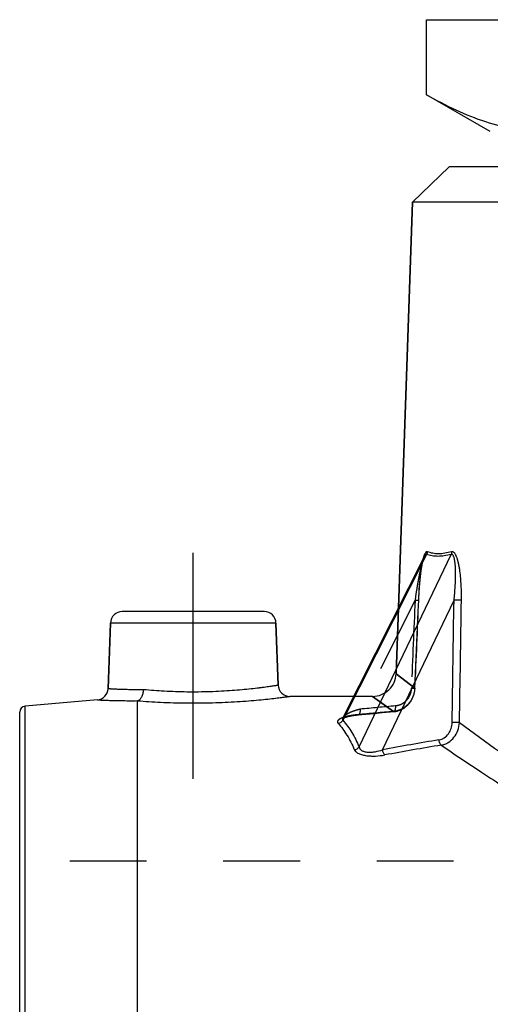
# Model space of a CAD drawing. Header units: millimetres. Extents: x 420 to 580, y 429 to 572.
# Tile 2 of 22: x 425 to 465, y 483 to 566. Entities that reach past the tile are written whole.
import ezdxf

# ---------------------------------------------------------------- set-up
doc = ezdxf.new("R2010")
doc.units = ezdxf.units.MM
doc.header["$LTSCALE"] = 65.185185
doc.linetypes.add('CENTER', pattern=[0.6, 0.375, -0.075, 0.075, -0.075])
doc.linetypes.add('HIDDEN', pattern=[0.2, 0.1, -0.1])
for name, color, linetype in [('FASEN', 7, 'CONTINUOUS'), ('FLAECHEN', 7, 'CONTINUOUS'), ('KONST.EL_MIT_GEO', 7, 'CONTINUOUS')]:
    doc.layers.add(name, color=color, linetype=linetype)

msp = doc.modelspace()

# ---------------------------------------------------------------- linework, layer by layer
at = {"layer": 'FASEN', "color": 7, "linetype": 'Continuous'}
for p, q in [((461.5, 553.75), (458.395, 550.752)), ((538.5, 553.75), (461.5, 553.75)), ((541.605, 550.752), (458.395, 550.752))]:
    msp.add_line(p, q, dxfattribs=at)
at = {"layer": 'FLAECHEN', "color": 7, "linetype": 'Continuous'}
for p, q in [((458.395, 550.752), (457.191, 516.268)), ((432.522, 509.415), (432.716, 514.985)), ((446.968, 509.715), (446.784, 514.985)), ((453.397, 508.75), (447.967, 508.75)), ((431.61, 508.453), (425.456, 507.915))]:
    msp.add_line(p, q, dxfattribs=at)
at = {"layer": 'FLAECHEN', "color": 2, "linetype": 'CENTER'}
msp.add_line((439.75, 501.75), (439.75, 520.95), dxfattribs=at)
at = {"layer": 'FLAECHEN', "color": 8, "linetype": 'HIDDEN'}
for p, q in [((457.191, 516.268), (456.996, 510.68)), ((454.997, 508.75), (453.397, 508.75)), ((474.9, 494.75), (425, 494.75))]:
    msp.add_line(p, q, dxfattribs=at)
at = {"layer": 'KONST.EL_MIT_GEO', "color": 7, "linetype": 'Continuous'}
for p, q in [((459.585, 559.876), (459.585, 566.25)), ((459.585, 566.25), (540.415, 566.25)), ((465, 556.75), (459.585, 559.876)), ((457.191, 516.268), (458.395, 550.752)), ((459.589, 520.82), (452.472, 506.716)), ((459.403, 520.652), (452.477, 506.926)), ((453.848, 504.455), (461.668, 520.82)), ((459.404, 520.654), (459.404, 520.654)), ((455.841, 504.213), (461.915, 516.924)), ((445.784, 515.95), (433.716, 515.95)), ((432.716, 514.985), (432.522, 509.415)), ((446.784, 514.985), (432.716, 514.985)), ((446.784, 514.985), (446.968, 509.715)), ((425.456, 470.076), (425.456, 507.915)), ((435, 470.078), (435, 508.379)), ((425, 449.75), (425, 507.417))]:
    msp.add_line(p, q, dxfattribs=at)
at = {"layer": 'KONST.EL_MIT_GEO', "color": 8, "linetype": 'HIDDEN'}
for p, q in [((459.308, 520.383), (459.316, 520.411)), ((459.314, 520.406), (459.322, 520.434)), ((459.321, 520.429), (459.329, 520.456)), ((459.328, 520.452), (459.336, 520.477)), ((459.335, 520.473), (459.342, 520.497)), ((459.341, 520.494), (459.349, 520.517)), ((459.348, 520.513), (459.356, 520.536)), ((459.354, 520.532), (459.362, 520.553)), ((459.361, 520.55), (459.368, 520.57)), ((459.367, 520.567), (459.374, 520.586)), ((459.373, 520.583), (459.38, 520.6)), ((459.379, 520.597), (459.386, 520.614)), ((459.384, 520.611), (459.391, 520.626)), ((459.39, 520.623), (459.396, 520.637)), ((459.395, 520.635), (459.401, 520.647)), ((459.4, 520.645), (459.404, 520.654)), ((459.404, 520.654), (459.404, 520.654)), ((459.134, 519.511), (459.147, 519.593)), ((459.146, 519.588), (459.159, 519.668)), ((459.158, 519.663), (459.171, 519.741)), ((459.17, 519.736), (459.183, 519.813)), ((459.182, 519.808), (459.195, 519.877)), ((459.189, 519.848), (459.202, 519.917)), ((459.201, 519.912), (459.214, 519.979)), ((459.208, 519.951), (459.22, 520.012)), ((459.215, 519.984), (459.227, 520.044)), ((459.221, 520.017), (459.234, 520.075)), ((459.228, 520.049), (459.24, 520.107)), ((459.235, 520.081), (459.247, 520.137)), ((459.241, 520.112), (459.254, 520.167)), ((459.248, 520.142), (459.255, 520.172)), ((459.254, 520.167), (459.261, 520.201)), ((459.26, 520.196), (459.268, 520.23)), ((459.267, 520.225), (459.275, 520.258)), ((459.274, 520.253), (459.282, 520.285)), ((459.281, 520.28), (459.289, 520.312)), ((459.287, 520.307), (459.295, 520.338)), ((459.294, 520.333), (459.302, 520.363)), ((459.301, 520.358), (459.309, 520.387)), ((459.034, 518.7), (459.045, 518.805)), ((459.045, 518.803), (459.056, 518.905)), ((459.056, 518.902), (459.067, 519.001)), ((459.067, 518.998), (459.078, 519.094)), ((459.078, 519.09), (459.089, 519.184)), ((459.089, 519.18), (459.101, 519.27)), ((459.1, 519.266), (459.112, 519.355)), ((459.111, 519.35), (459.123, 519.436)), ((459.123, 519.432), (459.135, 519.516)), ((458.965, 517.887), (458.979, 518.075)), ((458.979, 518.073), (458.993, 518.255)), ((458.993, 518.253), (459.003, 518.371)), ((459.003, 518.37), (459.014, 518.485)), ((459.013, 518.483), (459.024, 518.595)), ((459.024, 518.593), (459.035, 518.702)), ((458.595, 509.433), (458.918, 517.096)), ((458.918, 517.096), (458.929, 517.3)), ((458.929, 517.299), (458.94, 517.501)), ((458.94, 517.499), (458.952, 517.697)), ((458.952, 517.696), (458.965, 517.889)), ((458.602, 516.924), (453.928, 507.661)), ((456.996, 510.68), (457.191, 516.268)), ((458.891, 516.924), (458.891, 516.921)), ((458.576, 509.436), (456.996, 510.68)), ((456.996, 510.68), (458.576, 509.436)), ((456.765, 507.467), (454.997, 508.75)), ((454.997, 508.75), (456.765, 507.467)), ((458.548, 509.065), (458.561, 509.132)), ((458.561, 509.132), (458.573, 509.199)), ((452.796, 507.012), (452.828, 507.021)), ((452.827, 507.021), (452.86, 507.029)), ((452.86, 507.029), (452.894, 507.038)), ((453.575, 507.158), (453.633, 507.164)), ((453.783, 507.196), (453.737, 507.191)), ((453.754, 507.177), (454.439, 507.243)), ((454.439, 507.243), (455.124, 507.307)), ((455.124, 507.307), (455.81, 507.369)), ((452.436, 506.867), (452.436, 506.867)), ((452.442, 506.873), (452.439, 506.87)), ((452.455, 506.89), (452.455, 506.889)), ((452.461, 506.898), (452.46, 506.897)), ((452.462, 506.885), (452.472, 506.89)), ((452.471, 506.89), (452.483, 506.896)), ((452.482, 506.896), (452.494, 506.902)), ((452.494, 506.902), (452.508, 506.909)), ((452.507, 506.908), (452.522, 506.916)), ((452.521, 506.915), (452.538, 506.923)), ((452.537, 506.923), (452.555, 506.93)), ((452.554, 506.93), (452.574, 506.938)), ((452.573, 506.938), (452.593, 506.946)), ((452.593, 506.946), (452.614, 506.954)), ((452.614, 506.954), (452.637, 506.962)), ((452.636, 506.962), (452.66, 506.97)), ((452.659, 506.97), (452.685, 506.979)), ((452.684, 506.978), (452.711, 506.987)), ((452.71, 506.987), (452.738, 506.995)), ((452.737, 506.995), (452.767, 507.004)), ((452.766, 507.004), (452.797, 507.012))]:
    msp.add_line(p, q, dxfattribs=at)
for points in [[(457.146, 507.52), (457.207, 507.538), (457.267, 507.559), (457.327, 507.582), (457.386, 507.606), (457.445, 507.633), (457.502, 507.662), (457.559, 507.693), (457.615, 507.726), (457.67, 507.761), (457.724, 507.798), (457.777, 507.837), (457.828, 507.878), (457.879, 507.92), (457.928, 507.964), (457.976, 508.01), (458.022, 508.058), (458.067, 508.107), (458.11, 508.158), (458.152, 508.211), (458.192, 508.265), (458.231, 508.32), (458.268, 508.376), (458.303, 508.434), (458.336, 508.493), (458.367, 508.553), (458.397, 508.614), (458.425, 508.677), (458.45, 508.74), (458.474, 508.803), (458.495, 508.868), (458.515, 508.933), (458.533, 508.999), (458.548, 509.065)], [(458.573, 509.199), (458.582, 509.266), (458.589, 509.334), (458.594, 509.402), (458.595, 509.433)], [(452.894, 507.038), (452.929, 507.046), (452.965, 507.055), (453.003, 507.063), (453.043, 507.072), (453.083, 507.08), (453.125, 507.088), (453.169, 507.097), (453.214, 507.105), (453.261, 507.113), (453.309, 507.12), (453.359, 507.128), (453.41, 507.136), (453.464, 507.143), (453.518, 507.15)], [(453.084, 507.08), (453.126, 507.088), (453.17, 507.097)], [(453.261, 507.113), (453.31, 507.121), (453.36, 507.128), (453.411, 507.136)], [(453.464, 507.143), (453.519, 507.151), (453.575, 507.158)], [(453.633, 507.164), (453.693, 507.171), (453.754, 507.177)], [(455.81, 507.369), (456.496, 507.43), (456.808, 507.458)], [(456.808, 507.458), (456.837, 507.46), (456.899, 507.468), (456.961, 507.478), (457.023, 507.49), (457.085, 507.504), (457.146, 507.52)], [(452.436, 506.867), (452.436, 506.867), (452.437, 506.868), (452.439, 506.87), (452.443, 506.873), (452.448, 506.876), (452.454, 506.88), (452.462, 506.885)], [(452.472, 506.917), (452.467, 506.907), (452.466, 506.906)]]:
    msp.add_lwpolyline(points, dxfattribs=at)
at = {"layer": 'KONST.EL_MIT_GEO', "color": 7, "linetype": 'Continuous'}
msp.add_lwpolyline([(452.477, 506.925), (452.472, 506.916), (452.466, 506.906), (452.46, 506.897), (452.455, 506.889), (452.449, 506.882), (452.445, 506.877), (452.441, 506.873), (452.438, 506.87), (452.437, 506.868), (452.436, 506.867), (452.436, 506.867)], dxfattribs=at)
for centre, radius, start, end in [((433.716, 514.95), 1, 90, 178), ((445.784, 514.95), 1, 2, 90), ((447.967, 509.75), 1, 182, 270.00001), ((431.522, 509.45), 1, 274.99999, 358), ((425.5, 507.417), 0.5, 95, 180), ((453.197, 504.888), 2.185, 109.48369, 111.06763), ((453.278, 504.663), 2.424, 108.90735, 109.50071), ((505.277, 236.787), 271.957, 99.44785, 100.4733), ((505.444, 234.21), 274.054, 99.36986, 100.3872)]:
    msp.add_arc(centre, radius, start, end, dxfattribs=at)
at = {"layer": 'KONST.EL_MIT_GEO', "color": 8, "linetype": 'HIDDEN'}
for centre, radius, start, end in [((454.997, 510.75), 2, 270, 358), ((486.015, 174.421), 334.781, 94.97962, 95.50001), ((485.82, 171.171), 337.549, 94.93799, 95.45407), ((485.822, 171.146), 337.573, 94.938, 95.44613), ((456.624, 509.234), 1.773, 274.54254, 276.40829), ((453.325, 504.525), 2.57, 108.32008, 108.90737)]:
    msp.add_arc(centre, radius, start, end, dxfattribs=at)
at = {"layer": 'KONST.EL_MIT_GEO', "color": 7, "linetype": 'Continuous'}
for points, knots in [([(459.585, 559.876), (460.393, 559.41), (462.018, 558.553), (464.537, 557.545), (466.684, 557.004), (468.403, 556.786), (469.261, 556.75), (469.689, 556.75)], [0, 0, 0, 0, 0.261597, 0.514401, 0.759446, 0.880037, 1, 1, 1, 1]), ([(459.355, 520.67), (459.348, 520.649), (459.319, 520.56), (459.294, 520.47), (459.277, 520.402)], [0, 0, 0, 0, 0.238954, 1, 1, 1, 1]), ([(459.654, 521.038), (459.641, 521.043), (459.613, 521.048), (459.569, 521.035), (459.528, 521.005), (459.473, 520.94), (459.413, 520.826), (459.374, 520.725), (459.355, 520.67)], [0, 0, 0, 0, 0.080449, 0.162728, 0.258378, 0.372695, 0.656496, 1, 1, 1, 1]), ([(459.589, 520.82), (459.583, 520.824), (459.568, 520.829), (459.539, 520.825), (459.505, 520.804), (459.455, 520.748), (459.424, 520.694), (459.404, 520.654)], [0, 0, 0, 0, 0.083554, 0.167954, 0.317619, 0.508351, 1, 1, 1, 1]), ([(461.668, 520.82), (461.477, 520.766), (461.106, 520.681), (460.559, 520.634), (460.051, 520.674), (459.736, 520.762), (459.589, 520.82)], [0, 0, 0, 0, 0.281815, 0.539092, 0.776339, 1, 1, 1, 1]), ([(461.709, 521.038), (461.52, 520.983), (461.153, 520.898), (460.612, 520.851), (460.111, 520.891), (459.799, 520.98), (459.654, 521.038)], [0, 0, 0, 0, 0.28187, 0.539086, 0.776264, 1, 1, 1, 1]), ([(461.709, 521.038), (461.71, 521.019), (461.708, 520.945), (461.69, 520.871), (461.668, 520.82)], [0, 0, 0, 0, 0.254504, 1, 1, 1, 1]), ([(461.915, 516.924), (461.936, 517.112), (461.974, 517.487), (462.017, 518.048), (462.041, 518.513), (462.051, 518.883), (462.053, 519.157), (462.049, 519.428), (462.039, 519.694), (462.02, 519.954), (461.996, 520.165), (461.97, 520.327), (461.946, 520.441), (461.918, 520.549), (461.884, 520.646), (461.844, 520.729), (461.796, 520.793), (461.734, 520.831), (461.688, 520.827), (461.668, 520.82)], [0, 0, 0, 0, 0.139903, 0.279044, 0.417012, 0.485367, 0.553145, 0.62017, 0.68618, 0.750763, 0.813229, 0.843313, 0.87232, 0.899892, 0.925511, 0.948473, 0.968042, 0.984333, 1, 1, 1, 1]), ([(462.544, 516.924), (462.547, 517.133), (462.548, 517.55), (462.529, 518.172), (462.488, 518.786), (462.434, 519.289), (462.374, 519.682), (462.321, 519.965), (462.257, 520.237), (462.182, 520.491), (462.094, 520.717), (462.004, 520.879), (461.918, 520.977), (461.852, 521.025), (461.78, 521.049), (461.732, 521.044), (461.709, 521.038)], [0, 0, 0, 0, 0.143128, 0.28543, 0.426244, 0.564496, 0.632113, 0.698223, 0.762212, 0.823109, 0.879329, 0.928371, 0.949331, 0.967695, 0.984068, 1, 1, 1, 1]), ([(462.544, 516.924), (462.506, 516.922), (462.415, 516.919), (462.205, 516.917), (462.034, 516.92), (461.915, 516.924)], [0, 0, 0, 0, 0.183041, 0.433327, 1, 1, 1, 1]), ([(435.538, 509.341), (436.119, 509.288), (437.344, 509.198), (438.901, 509.147), (440.204, 509.146), (441.18, 509.166), (442.129, 509.206), (443.032, 509.262), (443.873, 509.331), (444.635, 509.406), (445.216, 509.472), (445.63, 509.524), (445.902, 509.56), (446.144, 509.593), (446.356, 509.623), (446.538, 509.65), (446.669, 509.669), (446.758, 509.683), (446.813, 509.691), (446.859, 509.698), (446.897, 509.704), (446.927, 509.709), (446.946, 509.712), (446.957, 509.714), (446.963, 509.714), (446.966, 509.715), (446.967, 509.715), (446.968, 509.715)], [0, 0, 0, 0, 0.152558, 0.321222, 0.407692, 0.493406, 0.576747, 0.656157, 0.730169, 0.797425, 0.856689, 0.882974, 0.906856, 0.928221, 0.946964, 0.962991, 0.97622, 0.981763, 0.986582, 0.99067, 0.994023, 0.996635, 0.998504, 0.999158, 0.999626, 0.999906, 1, 1, 1, 1]), ([(432.522, 509.415), (432.523, 509.414), (432.527, 509.415), (432.536, 509.413), (432.552, 509.413), (432.575, 509.412), (432.603, 509.41), (432.654, 509.407), (432.732, 509.403), (432.845, 509.397), (432.982, 509.39), (433.143, 509.383), (433.327, 509.375), (433.534, 509.367), (433.852, 509.357), (434.301, 509.346), (434.895, 509.338), (435.316, 509.339), (435.538, 509.341)], [0, 0, 0, 0, 0.001054, 0.004213, 0.009475, 0.016836, 0.026288, 0.037824, 0.067102, 0.104566, 0.150083, 0.203491, 0.264603, 0.333205, 0.409057, 0.58143, 0.779328, 1, 1, 1, 1]), ([(435, 508.379), (435.659, 508.327), (437.046, 508.24), (439.176, 508.181), (441.006, 508.197), (442.449, 508.249), (443.471, 508.304), (444.425, 508.37), (445.293, 508.444), (446.059, 508.52), (446.626, 508.582), (447.018, 508.629), (447.262, 508.659), (447.471, 508.685), (447.644, 508.707), (447.779, 508.725), (447.868, 508.737), (447.92, 508.744), (447.944, 508.747), (447.959, 508.749), (447.965, 508.75), (447.967, 508.75)], [0, 0, 0, 0, 0.152678, 0.320641, 0.491839, 0.57481, 0.65402, 0.728031, 0.795478, 0.855084, 0.905681, 0.927271, 0.946233, 0.962463, 0.975871, 0.986381, 0.993932, 0.996584, 0.998481, 0.99962, 1, 1, 1, 1]), ([(435.015, 508.386), (435.087, 508.403), (435.192, 508.467), (435.302, 508.589), (435.408, 508.755), (435.502, 509.008), (435.533, 509.227), (435.538, 509.341)], [0, 0, 0, 0, 0.193332, 0.305389, 0.428358, 0.70234, 1, 1, 1, 1]), ([(431.61, 508.453), (431.614, 508.454), (431.634, 508.452), (431.677, 508.451), (431.749, 508.447), (431.849, 508.442), (431.977, 508.437), (432.202, 508.427), (432.549, 508.415), (433.039, 508.401), (433.623, 508.389), (434.292, 508.382), (434.765, 508.384), (435.015, 508.386)], [0, 0, 0, 0, 0.004245, 0.016962, 0.038101, 0.067576, 0.10527, 0.151033, 0.26602, 0.410765, 0.583087, 0.780447, 1, 1, 1, 1]), ([(435, 508.379), (435, 508.38), (435.006, 508.384), (435.011, 508.385), (435.015, 508.386)], [0, 0, 0, 0, 0.279759, 1, 1, 1, 1]), ([(452.412, 506.927), (452.338, 506.899), (452.236, 506.853), (452.121, 506.776), (452.061, 506.719), (452.021, 506.658), (452.007, 506.593), (452.022, 506.526), (452.048, 506.488), (452.064, 506.47)], [0, 0, 0, 0, 0.345807, 0.4868, 0.606885, 0.70892, 0.799963, 0.892322, 1, 1, 1, 1]), ([(452.064, 506.47), (452.145, 506.475), (452.307, 506.527), (452.428, 506.646), (452.472, 506.716)], [0, 0, 0, 0, 0.49724, 1, 1, 1, 1]), ([(452.064, 506.47), (452.344, 506.151), (452.864, 505.436), (453.262, 504.648), (453.44, 504.228)], [0, 0, 0, 0, 0.481641, 1, 1, 1, 1]), ([(452.477, 506.925), (452.46, 506.892), (452.443, 506.838), (452.45, 506.765), (452.463, 506.731), (452.472, 506.716)], [0, 0, 0, 0, 0.507976, 0.749287, 1, 1, 1, 1]), ([(452.472, 506.716), (452.752, 506.394), (453.272, 505.673), (453.67, 504.878), (453.848, 504.455)], [0, 0, 0, 0, 0.481372, 1, 1, 1, 1]), ([(460.635, 505.055), (460.714, 505.068), (460.871, 505.111), (461.164, 505.259), (461.471, 505.553), (461.699, 506.014), (461.753, 506.358), (461.756, 506.53)], [0, 0, 0, 0, 0.120468, 0.241878, 0.488308, 0.741715, 1, 1, 1, 1]), ([(460.826, 504.608), (460.931, 504.626), (461.138, 504.683), (461.527, 504.875), (461.946, 505.253), (462.276, 505.85), (462.369, 506.302), (462.382, 506.53)], [0, 0, 0, 0, 0.119491, 0.240634, 0.4879, 0.742224, 1, 1, 1, 1]), ([(462.382, 506.53), (462.344, 506.528), (462.253, 506.525), (462.044, 506.523), (461.874, 506.526), (461.756, 506.53)], [0, 0, 0, 0, 0.184082, 0.434486, 1, 1, 1, 1]), ([(462.382, 506.53), (464.629, 504.854), (468.268, 502.256), (473.544, 498.87), (476.55, 497.141), (478.138, 496.297)], [0, 0, 0, 0, 0.447145, 0.712989, 1, 1, 1, 1]), ([(460.826, 504.608), (460.802, 504.627), (460.758, 504.683), (460.683, 504.83), (460.65, 504.962), (460.635, 505.055)], [0, 0, 0, 0, 0.186401, 0.425035, 1, 1, 1, 1]), ([(460.826, 504.608), (461.963, 503.826), (464.43, 502.168), (468.427, 499.627), (472.963, 496.967), (476.215, 495.273), (477.93, 494.453)], [0, 0, 0, 0, 0.207855, 0.447877, 0.713618, 1, 1, 1, 1]), ([(453.44, 504.228), (453.52, 504.233), (453.679, 504.28), (453.802, 504.39), (453.848, 504.455)], [0, 0, 0, 0, 0.502378, 1, 1, 1, 1]), ([(453.44, 504.228), (453.465, 504.169), (453.556, 504.049), (453.72, 503.939), (453.89, 503.86), (454.107, 503.784), (454.416, 503.716), (454.814, 503.678), (455.359, 503.677), (455.767, 503.724), (456.032, 503.773)], [0, 0, 0, 0, 0.06925, 0.158859, 0.212898, 0.272928, 0.407902, 0.555488, 0.706981, 1, 1, 1, 1]), ([(453.848, 504.455), (453.858, 504.401), (453.906, 504.285), (454.06, 504.144), (454.291, 504.047), (454.58, 504), (454.899, 504.002), (455.328, 504.057), (455.641, 504.143), (455.841, 504.213)], [0, 0, 0, 0, 0.075438, 0.164644, 0.277251, 0.412663, 0.560441, 0.710586, 1, 1, 1, 1]), ([(456.032, 503.773), (456.009, 503.793), (455.965, 503.849), (455.892, 503.994), (455.857, 504.122), (455.841, 504.213)], [0, 0, 0, 0, 0.190485, 0.430266, 1, 1, 1, 1])]:
    msp.add_open_spline(points, degree=3, knots=knots, dxfattribs=at)
at = {"layer": 'KONST.EL_MIT_GEO', "color": 8, "linetype": 'HIDDEN'}
for points, knots in [([(459.404, 520.654), (459.375, 520.596), (459.323, 520.471), (459.23, 520.198), (459.129, 519.827), (459.021, 519.364), (458.923, 518.886), (458.833, 518.401), (458.722, 517.747), (458.648, 517.254), (458.602, 516.924)], [0, 0, 0, 0, 0.050445, 0.106363, 0.226349, 0.351683, 0.479606, 0.608919, 0.738991, 1, 1, 1, 1]), ([(459.355, 520.67), (459.349, 520.651), (459.33, 520.594), (459.288, 520.452), (459.236, 520.236), (459.182, 519.965), (459.134, 519.681), (459.092, 519.389), (459.055, 519.091), (459.01, 518.686), (458.964, 518.172), (458.921, 517.55), (458.9, 517.133), (458.891, 516.924)], [0, 0, 0, 0, 0.015343, 0.047978, 0.1175, 0.191043, 0.267314, 0.345505, 0.425086, 0.505696, 0.669022, 0.834085, 1, 1, 1, 1]), ([(459.277, 520.402), (459.245, 520.274), (459.188, 520.008), (459.096, 519.451), (459.01, 518.724), (458.937, 517.831), (458.904, 517.228), (458.891, 516.924)], [0, 0, 0, 0, 0.113032, 0.232796, 0.482923, 0.740046, 1, 1, 1, 1]), ([(458.602, 516.924), (458.628, 516.923), (458.679, 516.922), (458.744, 516.92), (458.795, 516.919), (458.827, 516.919), (458.853, 516.918), (458.872, 516.918), (458.891, 516.919), (458.904, 516.919), (458.911, 516.921)], [0, 0, 0, 0, 0.250036, 0.500077, 0.625086, 0.750123, 0.812641, 0.875089, 0.937685, 1, 1, 1, 1]), ([(458.911, 516.921), (458.911, 516.921), (458.908, 516.922), (458.905, 516.922), (458.899, 516.923), (458.894, 516.924), (458.891, 516.924)], [0, 0, 0, 0, 0.07144, 0.260112, 0.570041, 1, 1, 1, 1]), ([(458.891, 516.924), (458.894, 516.924), (458.899, 516.923), (458.905, 516.922), (458.908, 516.922), (458.911, 516.921), (458.911, 516.921)], [0, 0, 0, 0, 0.429956, 0.739885, 0.928557, 1, 1, 1, 1]), ([(458.576, 509.436), (458.563, 509.189), (458.451, 508.697), (458.051, 508.067), (457.559, 507.691), (457.114, 507.518), (456.881, 507.476), (456.765, 507.467)], [0, 0, 0, 0, 0.255721, 0.509166, 0.757089, 0.879207, 1, 1, 1, 1]), ([(458.287, 509.436), (458.279, 509.25), (458.2, 508.879), (457.955, 508.477), (457.689, 508.226), (457.463, 508.079), (457.216, 507.979), (457.043, 507.946), (456.956, 507.938)], [0, 0, 0, 0, 0.257376, 0.510819, 0.635566, 0.758528, 0.879873, 1, 1, 1, 1]), ([(458.595, 509.433), (458.595, 509.432), (458.592, 509.432), (458.589, 509.431), (458.582, 509.431), (458.573, 509.431), (458.561, 509.43), (458.54, 509.43), (458.508, 509.431), (458.463, 509.431), (458.41, 509.433), (458.351, 509.434), (458.309, 509.436), (458.287, 509.436)], [0, 0, 0, 0, 0.00501, 0.018351, 0.040276, 0.07071, 0.109512, 0.156475, 0.273851, 0.420321, 0.59273, 0.787356, 1, 1, 1, 1]), ([(458.595, 509.433), (458.595, 509.433), (458.593, 509.434), (458.59, 509.435), (458.584, 509.435), (458.579, 509.436), (458.576, 509.436)], [0, 0, 0, 0, 0.071777, 0.260439, 0.570223, 1, 1, 1, 1]), ([(458.576, 509.436), (458.579, 509.436), (458.584, 509.435), (458.59, 509.435), (458.593, 509.434), (458.595, 509.433), (458.595, 509.433)], [0, 0, 0, 0, 0.429777, 0.739561, 0.928223, 1, 1, 1, 1]), ([(435.015, 508.386), (435.011, 508.385), (435.006, 508.384), (435, 508.38), (435, 508.379)], [0, 0, 0, 0, 0.720256, 1, 1, 1, 1]), ([(456.808, 507.458), (456.82, 507.459), (456.846, 507.468), (456.878, 507.5), (456.905, 507.546), (456.927, 507.606), (456.944, 507.677), (456.959, 507.789), (456.959, 507.878), (456.956, 507.938)], [0, 0, 0, 0, 0.068213, 0.148593, 0.247711, 0.367184, 0.505708, 0.660254, 1, 1, 1, 1]), ([(453.737, 507.191), (453.603, 507.179), (453.348, 507.149), (452.988, 507.089), (452.67, 507.015), (452.405, 506.93), (452.223, 506.846), (452.114, 506.769), (452.056, 506.713), (452.02, 506.654), (452.007, 506.59), (452.022, 506.525), (452.048, 506.488), (452.064, 506.47)], [0, 0, 0, 0, 0.197126, 0.377715, 0.53835, 0.675795, 0.787142, 0.832559, 0.87132, 0.904419, 0.934197, 0.964594, 1, 1, 1, 1]), ([(453.928, 507.661), (453.758, 507.618), (453.441, 507.526), (453.071, 507.378), (452.823, 507.245), (452.673, 507.145), (452.555, 507.042), (452.497, 506.965), (452.477, 506.925)], [0, 0, 0, 0, 0.317326, 0.595973, 0.717866, 0.826441, 0.920588, 1, 1, 1, 1]), ([(453.737, 507.191), (453.511, 507.17), (453.187, 507.128), (452.781, 507.043), (452.601, 506.992), (452.517, 506.965)], [0, 0, 0, 0, 0.547763, 0.78766, 1, 1, 1, 1]), ([(453.785, 507.18), (453.781, 507.18), (453.764, 507.18), (453.748, 507.185), (453.737, 507.191)], [0, 0, 0, 0, 0.23834, 1, 1, 1, 1]), ([(453.737, 507.191), (453.741, 507.189), (453.755, 507.182), (453.773, 507.179), (453.785, 507.18)], [0, 0, 0, 0, 0.268998, 1, 1, 1, 1]), ([(453.928, 507.661), (453.932, 507.6), (453.932, 507.512), (453.918, 507.401), (453.902, 507.329), (453.881, 507.269), (453.854, 507.223), (453.822, 507.191), (453.797, 507.181), (453.785, 507.18)], [0, 0, 0, 0, 0.33993, 0.494475, 0.632963, 0.752386, 0.851456, 0.931804, 1, 1, 1, 1]), ([(456.808, 507.458), (456.804, 507.457), (456.789, 507.457), (456.775, 507.462), (456.765, 507.467)], [0, 0, 0, 0, 0.240286, 1, 1, 1, 1]), ([(456.765, 507.467), (456.768, 507.465), (456.782, 507.459), (456.797, 507.457), (456.808, 507.458)], [0, 0, 0, 0, 0.265932, 1, 1, 1, 1])]:
    msp.add_open_spline(points, degree=3, knots=knots, dxfattribs=at)
for points in [[(459.589, 520.82), (459.626, 520.887), (459.649, 520.962), (459.654, 521.038)], [(458.602, 516.924), (458.497, 514.428), (458.392, 511.932), (458.287, 509.436)], [(458.602, 516.924), (458.497, 514.428), (458.392, 511.932), (458.287, 509.436)], [(458.891, 516.924), (458.786, 514.428), (458.681, 511.932), (458.576, 509.436)], [(458.891, 516.921), (458.786, 514.426), (458.681, 511.931), (458.576, 509.436)], [(461.756, 506.53), (461.808, 509.995), (461.862, 513.46), (461.915, 516.924)]]:
    msp.add_open_spline(points, degree=3, dxfattribs=at)
at = {"layer": 'KONST.EL_MIT_GEO', "color": 7, "linetype": 'Continuous'}
for points in [[(459.654, 521.038), (459.649, 520.962), (459.626, 520.887), (459.589, 520.82)], [(461.756, 506.53), (461.808, 509.995), (461.862, 513.46), (461.915, 516.924)], [(462.382, 506.53), (462.436, 509.995), (462.49, 513.46), (462.544, 516.924)]]:
    msp.add_open_spline(points, degree=3, dxfattribs=at)

doc.saveas('drawing.dxf')
